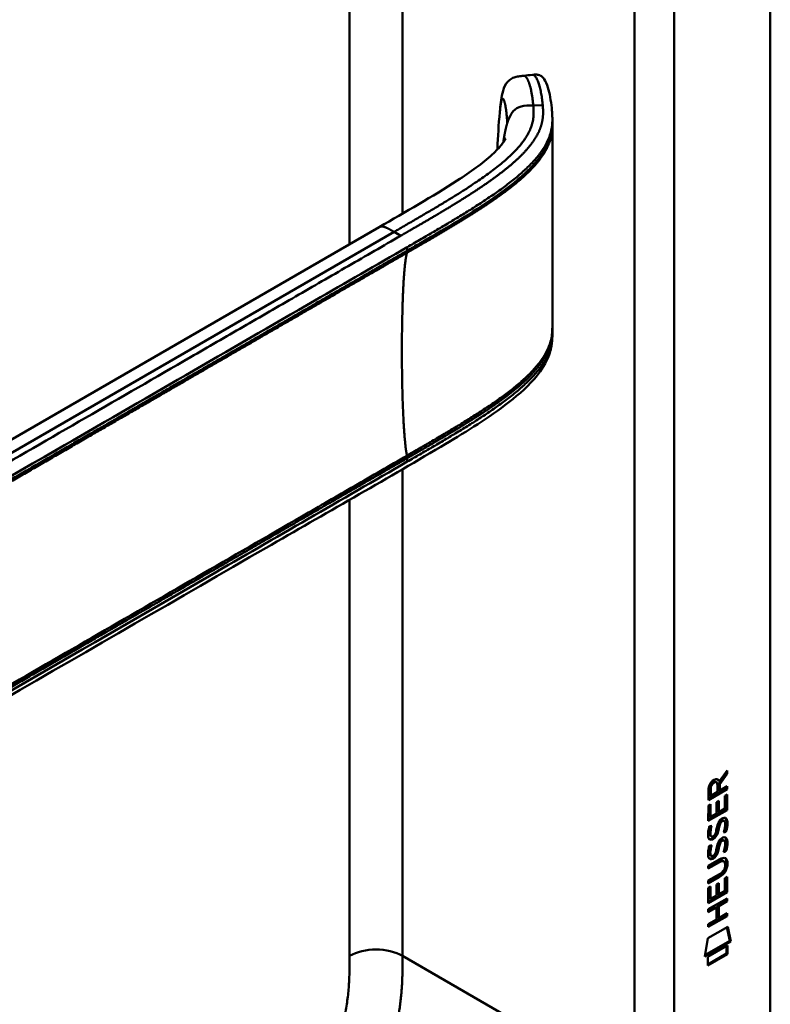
# Model space of a CAD drawing. Header units: millimetres. Extents: x 20 to 833, y 20 to 574.
# Tile 5 of 13: x 395 to 427, y 124 to 166. Entities that reach past the tile are written whole.
import ezdxf

# ---------------------------------------------------------------- set-up
doc = ezdxf.new("R2010")
doc.units = ezdxf.units.MM
doc.header["$LTSCALE"] = 2
doc.layers.add('Sichtbare Kanten(DIN)', color=7, linetype='Continuous', lineweight=50)
doc.layers.add('Sichtbare tangentiale Kanten(DIN)', color=7, linetype='Continuous', lineweight=50)

msp = doc.modelspace()

# ---------------------------------------------------------------- linework, layer by layer
at = {"layer": 'Sichtbare Kanten(DIN)'}
for p, q in [((426.549, 185.024), (426.549, 122.503)), ((417.245, 161.842), (417.245, 161.698)), ((414.868, 158.752), (414.868, 158.752)), ((414.869, 158.519), (414.869, 158.519)), ((378.082, 138.925), (409.846, 157.264)), ((417.245, 152.847), (417.245, 152.847)), ((417.245, 152.842), (417.245, 152.697)), ((424.375, 133.629), (424.713, 134.082)), ((424.67, 134.025), (424.67, 133.965)), ((424.713, 134.082), (424.713, 133.94)), ((424.205, 133.617), (424.248, 133.592)), ((424.332, 133.653), (424.375, 133.629)), ((424.67, 133.965), (424.347, 133.532)), ((424.713, 133.94), (424.39, 133.507)), ((424.67, 133.965), (424.713, 133.94)), ((424.67, 133.315), (423.904, 132.874)), ((424.712, 133.291), (423.904, 132.825)), ((423.904, 132.825), (423.904, 133.254)), ((423.961, 133.321), (423.96, 133.031)), ((424.003, 133.296), (424.003, 133.006)), ((424.003, 133.006), (424.291, 133.172)), ((424.291, 133.172), (424.291, 133.462)), ((424.347, 133.532), (424.347, 133.254)), ((424.347, 133.532), (424.39, 133.507)), ((424.347, 133.254), (424.39, 133.229)), ((424.39, 133.507), (424.39, 133.229)), ((424.39, 133.229), (424.712, 133.415)), ((424.67, 133.391), (424.67, 133.315)), ((424.67, 133.315), (424.712, 133.291)), ((424.712, 133.415), (424.712, 133.291)), ((423.96, 133.031), (424.003, 133.006)), ((424.255, 132.731), (424.354, 132.788)), ((424.311, 132.763), (424.311, 132.34)), ((424.354, 132.788), (424.353, 132.315)), ((424.613, 132.465), (424.614, 133.003)), ((424.614, 133.003), (424.712, 133.06)), ((424.67, 133.035), (424.669, 132.423)), ((424.712, 133.06), (424.712, 132.399)), ((423.903, 131.933), (423.904, 132.587)), ((424.669, 132.423), (423.903, 131.982)), ((424.712, 132.399), (423.903, 131.933)), ((423.904, 132.587), (424.002, 132.644)), ((423.96, 132.62), (423.959, 132.137)), ((424.002, 132.644), (424.002, 132.113)), ((424.255, 132.258), (424.255, 132.731)), ((424.311, 132.34), (424.353, 132.315)), ((424.353, 132.315), (424.613, 132.465)), ((424.669, 132.423), (424.712, 132.399)), ((423.959, 132.137), (424.002, 132.113)), ((424.002, 132.113), (424.255, 132.258)), ((424.455, 131.948), (424.452, 131.946)), ((424.455, 131.948), (424.497, 131.924)), ((424.497, 131.924), (424.494, 131.922)), ((424.534, 131.955), (424.577, 131.931)), ((423.952, 131.708), (424.048, 131.73)), ((424.308, 131.622), (424.351, 131.597)), ((424.322, 131.694), (424.365, 131.67)), ((424.375, 131.864), (424.417, 131.839)), ((424.613, 131.495), (424.656, 131.47)), ((423.965, 131.33), (423.967, 131.325)), ((423.992, 131.295), (424.035, 131.271)), ((424.007, 131.305), (424.009, 131.301)), ((424.201, 131.385), (424.204, 131.392)), ((424.454, 131.116), (424.451, 131.114)), ((424.454, 131.116), (424.497, 131.092)), ((424.497, 131.092), (424.493, 131.09)), ((424.534, 131.123), (424.576, 131.099)), ((423.951, 130.876), (424.047, 130.898)), ((424.308, 130.79), (424.35, 130.765)), ((424.322, 130.862), (424.364, 130.838)), ((424.374, 131.032), (424.417, 131.007)), ((424.613, 130.663), (424.655, 130.638)), ((423.902, 130.021), (424.367, 130.289)), ((423.964, 130.498), (423.966, 130.493)), ((423.992, 130.463), (424.034, 130.439)), ((424.007, 130.473), (424.009, 130.469)), ((424.2, 130.553), (424.203, 130.56)), ((424.526, 130.235), (424.568, 130.21)), ((424.332, 130.195), (423.902, 129.947)), ((424.374, 130.17), (423.902, 129.898)), ((423.902, 129.898), (423.902, 130.021)), ((424.623, 130.057), (424.623, 130.061)), ((423.901, 129.389), (424.374, 129.661)), ((424.324, 129.558), (423.901, 129.315)), ((424.367, 129.534), (423.901, 129.266)), ((423.901, 129.266), (423.901, 129.389)), ((424.611, 129.495), (424.71, 129.552)), ((424.611, 128.957), (424.611, 129.495)), ((424.667, 129.527), (424.667, 128.915)), ((424.71, 129.552), (424.709, 128.89)), ((423.901, 129.079), (424, 129.136)), ((423.901, 128.424), (423.901, 129.079)), ((423.957, 129.111), (423.957, 128.629)), ((424, 129.136), (423.999, 128.604)), ((424.252, 128.75), (424.253, 129.223)), ((424.253, 129.223), (424.351, 129.28)), ((424.309, 129.255), (424.309, 128.831)), ((424.351, 129.28), (424.351, 128.807)), ((424.351, 128.807), (424.611, 128.957)), ((423.9, 128.165), (424.709, 128.631)), ((424.667, 128.915), (423.901, 128.473)), ((424.709, 128.89), (423.901, 128.424)), ((423.957, 128.629), (423.999, 128.604)), ((423.999, 128.604), (424.252, 128.75)), ((424.309, 128.831), (424.351, 128.807)), ((424.666, 128.606), (424.666, 128.532)), ((424.667, 128.915), (424.709, 128.89)), ((424.709, 128.631), (424.709, 128.508)), ((424.209, 128.269), (423.9, 128.091)), ((424.252, 128.244), (423.9, 128.042)), ((423.9, 128.042), (423.9, 128.165)), ((424.209, 128.269), (424.252, 128.244)), ((424.251, 127.735), (424.252, 128.244)), ((424.666, 128.532), (424.31, 128.327)), ((424.31, 128.327), (424.31, 127.818)), ((424.31, 128.327), (424.353, 128.302)), ((424.353, 128.302), (424.352, 127.793)), ((424.709, 128.508), (424.353, 128.302)), ((424.666, 128.532), (424.709, 128.508)), ((424.666, 127.9), (423.9, 127.458)), ((424.708, 127.876), (423.9, 127.41)), ((423.9, 127.533), (424.251, 127.735)), ((424.31, 127.818), (424.352, 127.793)), ((424.352, 127.793), (424.708, 127.999)), ((424.666, 127.974), (424.666, 127.9)), ((424.666, 127.9), (424.708, 127.876)), ((424.708, 127.999), (424.708, 127.876)), ((423.879, 126.926), (424.73, 127.416)), ((423.9, 127.41), (423.9, 127.533)), ((424.696, 127.397), (424.814, 126.817)), ((424.73, 127.416), (424.857, 126.793)), ((423.75, 126.154), (423.879, 126.926)), ((424.857, 126.793), (423.75, 126.154)), ((424.814, 126.817), (423.759, 126.209)), ((423.879, 126.136), (424.727, 126.625)), ((424.685, 126.6), (424.684, 126.276)), ((424.727, 126.625), (424.727, 126.252)), ((424.814, 126.817), (424.857, 126.793)), ((424.684, 126.276), (423.879, 125.812)), ((424.727, 126.252), (423.879, 125.763)), ((423.879, 125.763), (423.879, 126.136)), ((424.684, 126.276), (424.727, 126.252))]:
    msp.add_line(p, q, dxfattribs=at)
for centre, major_axis, ratio, start_param, end_param in [((424.294, 133.261), (-0.175, 0.346), 0.819444, 0.044165, 1.01691), ((424.336, 133.237), (-0.175, 0.346), 0.819444, 0.044165, 1.01691), ((423.942, 132.983), (-0.368, -0.732), 0.34929, 2.798951, 3.629759), ((423.9, 133.007), (-0.368, -0.732), 0.34929, 2.798951, 3.03581), ((424.268, 131.29), (0.258, 0.67), 0.280159, 6.239264, 6.601156), ((424.311, 131.265), (0.258, 0.67), 0.280159, 6.079768, 6.601156), ((424.323, 132.552), (0.327, 1.256), 0.153171, 2.885023, 2.945982), ((424.176, 131.711), (0.178, 0.418), 0.325758, 2.860979, 3.102051), ((424.365, 132.528), (0.327, 1.256), 0.153171, 2.885023, 2.945982), ((424.218, 131.686), (0.178, 0.418), 0.325758, 2.860979, 3.321272), ((424.184, 131.383), (0.0284, 0.0613), 0.214041, 4.52817, 4.836248), ((424.268, 130.459), (0.258, 0.669), 0.280374, 6.239236, 6.601395), ((424.31, 130.434), (0.258, 0.669), 0.280374, 6.079702, 6.601395), ((424.347, 131.815), (0.352, 1.35), 0.146604, 2.895407, 2.954548), ((424.177, 130.883), (0.18, 0.422), 0.324198, 2.862775, 3.102561), ((424.389, 131.79), (0.352, 1.35), 0.146604, 2.895407, 2.954548), ((424.22, 130.858), (0.18, 0.422), 0.324198, 2.862775, 3.320606), ((424.184, 130.551), (0.0284, 0.0613), 0.214041, 4.52817, 4.836248), ((423.287, 128.139), (1.355, 2.199), 0.216474, 5.945573, 6.664037), ((423.244, 128.163), (1.355, 2.199), 0.216474, 5.945573, 6.245566), ((423.245, 130.465), (1.388, -0.568), 0.642788, 5.820817, 6.539156), ((423.288, 130.44), (1.388, -0.568), 0.642788, 5.820817, 6.539156), ((417.995, 132.709), (6.595, -2.821), 0.235363, 6.108423, 6.383356)]:
    msp.add_ellipse(centre, major_axis=major_axis, ratio=ratio, start_param=start_param, end_param=end_param, dxfattribs=at)
for points, knots in [([(415.001, 162.168), (415.028, 162.453), (415.055, 162.726), (415.146, 163.119), (415.191, 163.261), (415.317, 163.448), (415.368, 163.504), (415.483, 163.591), (415.546, 163.624), (415.674, 163.671), (415.738, 163.686), (415.872, 163.708), (415.943, 163.715), (416.011, 163.722)], [0.0001393, 0.0001393, 0.0001393, 0.0001393, 0.2257267, 0.2257267, 0.3531087, 0.3531087, 0.4119079, 0.4119079, 0.4646614, 0.4646614, 0.5139413, 0.5139413, 0.5666249, 0.5666249, 0.5666249, 0.5666249]), ([(416.393, 163.763), (416.414, 163.765), (416.436, 163.767), (416.478, 163.771), (416.499, 163.772), (416.54, 163.774), (416.561, 163.773), (416.602, 163.771), (416.622, 163.768), (416.666, 163.759), (416.687, 163.752), (416.738, 163.731), (416.763, 163.716), (416.829, 163.666), (416.862, 163.626), (416.959, 163.484), (417.01, 163.361), (417.131, 162.97), (417.184, 162.664), (417.225, 162.281), (417.231, 162.208), (417.239, 162.092), (417.241, 162.051), (417.244, 161.986), (417.244, 161.964), (417.245, 161.927), (417.245, 161.914), (417.245, 161.893), (417.245, 161.885), (417.245, 161.873), (417.245, 161.868), (417.245, 161.861), (417.245, 161.858), (417.245, 161.854), (417.245, 161.853), (417.245, 161.85), (417.245, 161.849), (417.245, 161.848)], [0, 0, 0, 0, 0.016078, 0.016078, 0.032034, 0.032034, 0.049551, 0.049551, 0.070842, 0.070842, 0.100384, 0.100384, 0.148464, 0.148464, 0.243263, 0.243263, 0.456905, 0.456905, 0.836718, 0.836718, 0.924176, 0.924176, 0.96851, 0.96851, 0.991251, 0.991251, 1.003077, 1.003077, 1.009377, 1.009377, 1.012843, 1.012843, 1.014782, 1.014782, 1.015836, 1.015836, 1.016936, 1.016936, 1.016936, 1.016936]), ([(417.245, 161.599), (417.245, 161.12), (417.245, 160.621), (417.244, 158.646), (417.244, 157.157), (417.245, 154.764), (417.244, 153.865), (417.245, 152.949)], [0, 0, 0, 0, 0.455989, 0.455989, 1.823207, 1.823207, 2.650118, 2.650118, 2.650118, 2.650118]), ([(417.245, 161.698), (417.245, 161.679), (417.245, 161.659), (417.245, 161.626), (417.245, 161.613), (417.245, 161.6)], [0, 0, 0, 0, 0.01706837, 0.01706837, 0.03005618, 0.03005618, 0.03005618, 0.03005618]), ([(409.846, 157.264), (410.981, 157.919), (412.13, 158.569), (413.737, 159.613), (414.27, 159.989), (414.841, 160.514), (414.982, 160.662), (415.138, 160.86), (415.181, 160.924), (415.238, 161.02), (415.252, 161.052), (415.253, 161.052), (415.253, 161.052), (415.253, 161.052)], [0, 0, 0, 0, 1.20408, 1.20408, 1.833224, 1.833224, 2.074453, 2.074453, 2.200022, 2.200022, 2.326614, 2.326614, 2.32698, 2.32698, 2.32698, 2.32698]), ([(417.245, 152.696), (417.245, 152.695), (417.245, 152.693), (417.245, 152.689), (417.245, 152.687), (417.245, 152.682), (417.245, 152.679), (417.245, 152.672), (417.245, 152.668), (417.245, 152.657), (417.245, 152.65), (417.245, 152.629), (417.245, 152.616), (417.244, 152.572), (417.243, 152.543), (417.238, 152.433), (417.231, 152.356), (417.191, 152.068), (417.135, 151.87), (416.916, 151.359), (416.709, 151.06), (416.111, 150.381), (415.679, 150.013), (414.381, 149.035), (413.438, 148.46), (410.022, 146.443), (407.512, 145.02), (397.56, 139.274), (390.095, 134.964), (380.753, 129.57), (378.875, 128.486), (376.058, 126.86), (375.125, 126.301), (373.701, 125.526), (373.22, 125.27), (372.421, 124.96), (372.13, 124.875), (371.672, 124.841), (371.506, 124.848), (371.255, 124.898), (371.167, 124.922), (371.034, 124.973), (370.988, 124.993), (370.917, 125.027), (370.892, 125.04), (370.853, 125.061), (370.839, 125.069), (370.818, 125.08), (370.811, 125.085), (370.797, 125.093), (370.789, 125.097), (370.783, 125.101)], [0, 0, 0, 0, 0.001569, 0.001569, 0.003149, 0.003149, 0.00522, 0.00522, 0.008412, 0.008412, 0.014094, 0.014094, 0.025824, 0.025824, 0.054374, 0.054374, 0.136744, 0.136744, 0.370735, 0.370735, 0.770715, 0.770715, 1.338552, 1.338552, 2.361631, 2.361631, 5.000823, 5.000823, 12.918013, 12.918013, 14.909711, 14.909711, 15.905563, 15.905563, 16.406589, 16.406589, 16.669703, 16.669703, 16.816064, 16.816064, 16.894648, 16.894648, 16.935882, 16.935882, 16.957647, 16.957647, 16.969322, 16.969322, 16.975615, 16.975615, 16.982343, 16.982343, 16.982343, 16.982343]), ([(424.526, 130.235), (424.523, 130.236), (424.521, 130.237), (424.501, 130.246), (424.481, 130.248), (424.419, 130.24), (424.374, 130.219), (424.332, 130.195)], [0.06065051, 0.06065051, 0.06065051, 0.06065051, 0.06439039, 0.06439039, 0.08887549, 0.08887549, 0.13413559, 0.13413559, 0.13413559, 0.13413559]), ([(424.623, 130.061), (424.623, 130.076), (424.622, 130.091), (424.618, 130.132), (424.611, 130.157), (424.59, 130.194), (424.577, 130.207), (424.543, 130.222), (424.523, 130.223), (424.462, 130.215), (424.417, 130.195), (424.374, 130.17)], [0, 0, 0, 0, 0.0140042, 0.0140042, 0.0408947, 0.0408947, 0.0643904, 0.0643904, 0.0888755, 0.0888755, 0.1341356, 0.1341356, 0.1341356, 0.1341356])]:
    msp.add_open_spline(points, degree=3, knots=knots, dxfattribs=at)
for points, degree in [([(416.015, 163.722), (416.141, 163.736), (416.267, 163.749), (416.393, 163.763)], 3), ([(414.902, 160.628), (414.922, 161.126), (414.95, 161.639), (415.001, 162.168)], 3), ([(417.244, 161.698), (417.244, 161.698), (417.244, 161.698), (417.244, 161.698)], 3), ([(417.245, 161.599), (417.245, 161.599), (417.245, 161.599), (417.245, 161.6), (417.245, 161.6), (417.245, 161.6)], 5), ([(414.9, 160.581), (414.901, 160.597), (414.901, 160.612), (414.902, 160.628)], 3), ([(417.245, 152.951), (417.245, 152.916), (417.245, 152.88), (417.245, 152.847)], 3), ([(417.245, 152.697), (417.245, 152.697), (417.245, 152.697), (417.245, 152.696)], 3), ([(423.904, 133.254), (423.908, 133.4), (423.974, 133.589), (424.147, 133.689)], 3), ([(424.205, 133.617), (424.184, 133.629), (424.152, 133.627), (424.106, 133.6)], 3), ([(424.291, 133.462), (424.291, 133.552), (424.266, 133.644), (424.149, 133.576)], 3), ([(424.348, 131.888), (424.374, 131.939), (424.411, 131.984), (424.461, 132.021)], 3), ([(424.452, 131.946), (424.417, 131.927), (424.396, 131.904), (424.375, 131.864)], 3), ([(424.494, 131.922), (424.46, 131.902), (424.438, 131.879), (424.417, 131.839)], 3), ([(424.461, 132.021), (424.543, 132.081), (424.623, 132.094), (424.677, 132.023)], 3), ([(424.612, 131.649), (424.632, 131.769), (424.631, 131.859), (424.601, 131.906)], 3), ([(424.617, 132.067), (424.623, 132.061), (424.629, 132.055), (424.635, 132.047)], 3), ([(424.635, 132.047), (424.666, 132.006), (424.681, 131.943), (424.681, 131.855)], 3), ([(424.677, 132.023), (424.709, 131.982), (424.724, 131.919), (424.724, 131.831)], 3), ([(423.895, 131.454), (423.9, 131.503), (423.912, 131.577), (423.932, 131.645)], 3), ([(423.932, 131.645), (423.937, 131.664), (423.952, 131.708), (423.952, 131.708)], 3), ([(423.961, 131.578), (423.943, 131.485), (423.941, 131.411), (423.958, 131.35)], 3), ([(423.995, 131.718), (423.985, 131.677), (423.968, 131.611), (423.961, 131.578)], 3), ([(424.004, 131.553), (423.986, 131.46), (423.984, 131.386), (424, 131.325)], 3), ([(424.048, 131.73), (424.048, 131.73), (424.014, 131.604), (424.004, 131.553)], 3), ([(424.204, 131.392), (424.223, 131.439), (424.239, 131.502), (424.255, 131.591)], 3), ([(424.308, 131.622), (424.293, 131.534), (424.275, 131.47), (424.254, 131.413)], 3), ([(424.255, 131.591), (424.279, 131.725), (424.308, 131.81), (424.348, 131.888)], 3), ([(424.351, 131.597), (424.335, 131.51), (424.318, 131.446), (424.296, 131.388)], 3), ([(424.322, 131.694), (424.32, 131.683), (424.309, 131.623), (424.308, 131.622)], 3), ([(424.375, 131.864), (424.355, 131.823), (424.338, 131.768), (424.322, 131.694)], 3), ([(424.365, 131.67), (424.362, 131.659), (424.351, 131.598), (424.351, 131.597)], 3), ([(424.417, 131.839), (424.397, 131.799), (424.38, 131.744), (424.365, 131.67)], 3), ([(424.552, 131.438), (424.552, 131.438), (424.595, 131.547), (424.612, 131.649)], 3), ([(424.613, 131.495), (424.611, 131.494), (424.59, 131.487), (424.567, 131.481)], 3), ([(424.677, 131.766), (424.669, 131.653), (424.624, 131.519), (424.613, 131.495)], 3), ([(424.719, 131.741), (424.711, 131.628), (424.666, 131.495), (424.656, 131.47)], 3), ([(424.681, 131.855), (424.681, 131.827), (424.679, 131.798), (424.677, 131.766)], 3), ([(424.724, 131.831), (424.724, 131.803), (424.722, 131.774), (424.719, 131.741)], 3), ([(423.917, 131.205), (423.891, 131.269), (423.883, 131.34), (423.895, 131.454)], 3), ([(424.075, 131.146), (424.012, 131.12), (423.947, 131.13), (423.917, 131.205)], 3), ([(424.033, 131.17), (424.002, 131.158), (423.972, 131.154), (423.945, 131.161)], 3), ([(424.076, 131.191), (424.048, 131.175), (424.042, 131.174), (424.033, 131.17)], 3), ([(424.067, 131.265), (424.109, 131.269), (424.162, 131.311), (424.192, 131.366)], 3), ([(424.119, 131.167), (424.09, 131.151), (424.084, 131.15), (424.075, 131.146)], 3), ([(424.254, 131.413), (424.221, 131.326), (424.166, 131.242), (424.076, 131.191)], 3), ([(424.296, 131.388), (424.264, 131.301), (424.209, 131.217), (424.119, 131.167)], 3), ([(424.254, 130.759), (424.278, 130.893), (424.307, 130.978), (424.347, 131.056)], 3), ([(424.347, 131.056), (424.373, 131.107), (424.41, 131.152), (424.461, 131.189)], 3), ([(424.451, 131.114), (424.417, 131.095), (424.395, 131.072), (424.374, 131.032)], 3), ([(424.493, 131.09), (424.459, 131.07), (424.438, 131.047), (424.417, 131.007)], 3), ([(424.461, 131.189), (424.542, 131.249), (424.622, 131.262), (424.677, 131.191)], 3), ([(424.656, 131.47), (424.65, 131.468), (424.552, 131.438), (424.552, 131.438)], 3), ([(424.611, 130.817), (424.631, 130.937), (424.631, 131.027), (424.601, 131.074)], 3), ([(424.617, 131.235), (424.623, 131.229), (424.629, 131.223), (424.634, 131.215)], 3), ([(424.634, 131.215), (424.666, 131.174), (424.681, 131.111), (424.681, 131.023)], 3), ([(424.677, 131.191), (424.708, 131.15), (424.723, 131.087), (424.723, 130.999)], 3), ([(423.894, 130.622), (423.899, 130.671), (423.911, 130.745), (423.931, 130.813)], 3), ([(423.931, 130.813), (423.937, 130.832), (423.951, 130.876), (423.951, 130.876)], 3), ([(423.961, 130.746), (423.943, 130.653), (423.941, 130.579), (423.957, 130.518)], 3), ([(423.995, 130.886), (423.984, 130.845), (423.967, 130.779), (423.961, 130.746)], 3), ([(424.003, 130.721), (423.985, 130.628), (423.983, 130.554), (424, 130.493)], 3), ([(424.047, 130.898), (424.047, 130.898), (424.013, 130.772), (424.003, 130.721)], 3), ([(424.203, 130.56), (424.223, 130.607), (424.239, 130.67), (424.254, 130.759)], 3), ([(424.308, 130.79), (424.292, 130.702), (424.275, 130.638), (424.253, 130.581)], 3), ([(424.35, 130.765), (424.335, 130.678), (424.317, 130.614), (424.296, 130.556)], 3), ([(424.322, 130.862), (424.319, 130.851), (424.308, 130.79), (424.308, 130.79)], 3), ([(424.374, 131.032), (424.354, 130.991), (424.337, 130.936), (424.322, 130.862)], 3), ([(424.364, 130.838), (424.362, 130.827), (424.351, 130.766), (424.35, 130.765)], 3), ([(424.417, 131.007), (424.397, 130.967), (424.38, 130.912), (424.364, 130.838)], 3), ([(424.551, 130.606), (424.551, 130.606), (424.595, 130.714), (424.611, 130.817)], 3), ([(424.655, 130.638), (424.65, 130.636), (424.551, 130.606), (424.551, 130.606)], 3), ([(424.613, 130.663), (424.61, 130.662), (424.589, 130.655), (424.567, 130.648)], 3), ([(424.676, 130.934), (424.668, 130.821), (424.623, 130.687), (424.613, 130.663)], 3), ([(424.719, 130.909), (424.71, 130.796), (424.666, 130.663), (424.655, 130.638)], 3), ([(424.681, 131.023), (424.681, 130.995), (424.679, 130.966), (424.676, 130.934)], 3), ([(424.723, 130.999), (424.723, 130.971), (424.721, 130.942), (424.719, 130.909)], 3), ([(423.916, 130.373), (423.891, 130.437), (423.882, 130.508), (423.894, 130.622)], 3), ([(424.074, 130.314), (424.011, 130.288), (423.946, 130.298), (423.916, 130.373)], 3), ([(424.032, 130.338), (424.002, 130.326), (423.971, 130.322), (423.944, 130.329)], 3), ([(424.076, 130.359), (424.047, 130.343), (424.041, 130.342), (424.032, 130.338)], 3), ([(424.067, 130.433), (424.108, 130.437), (424.162, 130.479), (424.191, 130.534)], 3), ([(424.118, 130.335), (424.09, 130.319), (424.084, 130.317), (424.074, 130.314)], 3), ([(424.253, 130.581), (424.221, 130.494), (424.166, 130.41), (424.076, 130.359)], 3), ([(424.296, 130.556), (424.263, 130.469), (424.208, 130.385), (424.118, 130.335)], 3)]:
    msp.add_open_spline(points, degree=degree, dxfattribs=at)
at = {"layer": 'Sichtbare tangentiale Kanten(DIN)'}
for p, q in [((410.851, 157.843), (410.851, 183.16)), ((420.751, 182.33), (420.751, 120.462)), ((408.588, 156.538), (408.588, 181.853)), ((416.43, 162.458), (416.834, 162.471)), ((414.87, 158.753), (414.87, 158.753)), ((414.883, 158.529), (414.883, 158.529)), ((410.487, 157.064), (376.305, 137.328)), ((410.487, 157.064), (410.773, 156.899)), ((411.053, 156.264), (411.053, 156.414)), ((410.851, 156.148), (410.851, 156.148)), ((408.588, 154.759), (408.588, 154.759)), ((410.851, 147.407), (410.851, 147.407)), ((410.851, 147.146), (410.851, 147.146)), ((411.053, 147.262), (411.053, 147.412)), ((410.851, 126.177), (410.851, 146.94)), ((408.588, 145.989), (408.588, 145.989)), ((408.588, 126.177), (408.588, 145.633)), ((424.106, 133.6), (424.149, 133.576)), ((423.961, 133.321), (424.003, 133.296)), ((424.452, 131.946), (424.494, 131.922)), ((424.635, 132.047), (424.677, 132.023)), ((423.961, 131.578), (424.004, 131.553)), ((424.677, 131.766), (424.719, 131.741)), ((424.681, 131.855), (424.724, 131.831)), ((423.958, 131.35), (424, 131.325)), ((423.965, 131.33), (424.007, 131.305)), ((423.967, 131.325), (424.009, 131.301)), ((424.033, 131.17), (424.075, 131.146)), ((424.076, 131.191), (424.119, 131.167)), ((424.254, 131.413), (424.296, 131.388)), ((424.451, 131.114), (424.493, 131.09)), ((424.634, 131.215), (424.677, 131.191)), ((423.961, 130.746), (424.003, 130.721)), ((424.676, 130.934), (424.719, 130.909)), ((424.681, 131.023), (424.723, 130.999)), ((423.957, 130.518), (424, 130.493)), ((423.964, 130.498), (424.007, 130.473)), ((423.966, 130.493), (424.009, 130.469)), ((424.032, 130.338), (424.074, 130.314)), ((424.076, 130.359), (424.118, 130.335)), ((424.253, 130.581), (424.296, 130.556)), ((424.332, 130.195), (424.374, 130.17)), ((424.68, 130.141), (424.723, 130.117)), ((424.324, 129.558), (424.367, 129.534)), ((410.851, 126.177), (420.751, 120.462))]:
    msp.add_line(p, q, dxfattribs=at)
msp.add_ellipse((415.329, 157.455), major_axis=(-0.005, 3.882), ratio=0.090809, start_param=1.269659, end_param=1.269663, dxfattribs=at)
for points, degree in [([(415.224, 186.091), (401.561, 178.202), (387.897, 170.313), (374.234, 162.425)], 3), ([(422.448, 120.462), (422.448, 141.084), (422.448, 161.707), (422.448, 182.33)], 3), ([(416.011, 163.722), (416.113, 163.732), (416.222, 163.594), (416.321, 163.308), (416.389, 162.903), (416.43, 162.458)], 5), ([(416.43, 162.458), (416.5, 161.714), (416.502, 160.805), (414.978, 159.656), (412.934, 158.476), (410.487, 157.064)], 5), ([(415.151, 160.882), (415.171, 161.024), (415.192, 161.158), (415.215, 161.283), (415.239, 161.401), (415.264, 161.51), (415.291, 161.611), (415.32, 161.703)], 7), ([(414.903, 160.628), (414.903, 160.613), (414.903, 160.598), (414.902, 160.582)], 3), ([(410.487, 157.064), (410.371, 157.131), (410.264, 157.193), (410.165, 157.248), (410.074, 157.289), (409.991, 157.31), (409.915, 157.304), (409.846, 157.264)], 7), ([(411.04, 156.175), (410.866, 155.574), (410.779, 153.377), (410.779, 150.615), (410.866, 148.318), (411.04, 147.516)], 5), ([(408.588, 126.177), (409.213, 126.538), (410.226, 126.538), (410.851, 126.177)], 3), ([(404.482, 115.549), (406.586, 116.763), (408.613, 117.938), (410.851, 121.673), (410.851, 123.883), (410.851, 126.177)], 5)]:
    msp.add_open_spline(points, degree=degree, dxfattribs=at)
for points, degree, knots in [([(416.393, 163.763), (416.413, 163.765), (416.432, 163.76), (416.452, 163.75), (416.478, 163.736), (416.504, 163.711), (416.529, 163.678), (416.554, 163.644), (416.579, 163.601), (416.602, 163.551), (416.625, 163.501), (416.647, 163.443), (416.667, 163.38), (416.688, 163.317), (416.706, 163.249), (416.723, 163.177), (416.741, 163.105), (416.756, 163.029), (416.77, 162.952), (416.784, 162.874), (416.796, 162.794), (416.807, 162.714), (416.812, 162.673), (416.817, 162.633), (416.822, 162.592), (416.826, 162.552), (416.83, 162.511), (416.834, 162.471)], 3, [24.7913792, 24.7913792, 24.7913792, 24.7913792, 24.8722403, 24.8722403, 24.8722403, 24.9820632, 24.9820632, 24.9820632, 25.0918861, 25.0918861, 25.0918861, 25.201709, 25.201709, 25.201709, 25.3115319, 25.3115319, 25.3115319, 25.4213548, 25.4213548, 25.4213548, 25.5311777, 25.5311777, 25.5311777, 25.5860891, 25.5860891, 25.5860891, 25.6407645, 25.6407645, 25.6407645, 25.6407645]), ([(415.319, 161.704), (415.312, 161.86), (415.288, 162.162), (415.236, 162.531), (415.162, 162.806), (415.091, 162.775), (415.047, 162.572), (415.02, 162.356), (415.005, 162.208), (415.001, 162.168)], 5, [0, 0, 0, 0, 0, 0, 0.1666667, 0.3333333, 0.5, 0.6666667, 0.7253325, 0.7253325, 0.7253325, 0.7253325, 0.7253325, 0.7253325]), ([(416.834, 162.471), (416.834, 162.471), (416.838, 162.429), (416.845, 162.346), (416.854, 162.18), (416.849, 161.936), (416.791, 161.613), (416.649, 161.255), (416.404, 160.865), (416.088, 160.488), (415.716, 160.122), (415.301, 159.768), (414.852, 159.423), (414.381, 159.09), (413.894, 158.765), (413.394, 158.447), (412.883, 158.134), (412.364, 157.824), (411.839, 157.515), (411.415, 157.269), (411.095, 157.085), (410.881, 156.961), (410.774, 156.899)], 5, [25.640765, 25.640765, 25.640765, 25.640765, 25.640765, 25.640765, 25.641001, 25.735204, 25.829408, 26.017816, 26.206224, 26.394631, 26.583039, 26.771447, 26.959854, 27.148262, 27.336669, 27.525077, 27.713485, 27.901892, 28.0903, 28.278708, 28.467115, 28.65661, 28.65661, 28.65661, 28.65661, 28.65661, 28.65661]), ([(415.32, 161.705), (415.465, 162.174), (415.66, 162.354), (415.915, 162.415), (416.066, 162.451), (416.237, 162.453), (416.43, 162.458)], 3, [0, 0, 0, 0, 0.1544756, 0.1544756, 0.1544756, 0.2456965, 0.2456965, 0.2456965, 0.2456965]), ([(411.053, 156.414), (411.054, 156.415), (411.056, 156.415), (411.057, 156.416), (411.235, 156.519), (411.413, 156.621), (411.59, 156.724), (411.767, 156.826), (411.944, 156.929), (412.12, 157.032), (412.296, 157.135), (412.472, 157.238), (412.647, 157.341), (412.821, 157.445), (412.995, 157.549), (413.168, 157.653), (413.34, 157.758), (413.512, 157.863), (413.682, 157.97), (413.852, 158.076), (414.021, 158.183), (414.187, 158.292), (414.354, 158.4), (414.518, 158.51), (414.681, 158.622), (414.843, 158.733), (415.002, 158.846), (415.159, 158.962), (415.315, 159.077), (415.467, 159.195), (415.615, 159.314), (415.763, 159.434), (415.905, 159.556), (416.04, 159.68), (416.176, 159.804), (416.304, 159.931), (416.423, 160.06), (416.543, 160.189), (416.653, 160.321), (416.751, 160.456), (416.85, 160.591), (416.936, 160.729), (417.007, 160.87), (417.079, 161.01), (417.135, 161.152), (417.174, 161.296), (417.213, 161.439), (417.235, 161.584), (417.242, 161.728), (417.244, 161.768), (417.245, 161.808), (417.245, 161.848)], 3, [0, 0, 0, 0, 0.001502, 0.001502, 0.001502, 0.189909, 0.189909, 0.189909, 0.378317, 0.378317, 0.378317, 0.566725, 0.566725, 0.566725, 0.755132, 0.755132, 0.755132, 0.94354, 0.94354, 0.94354, 1.131948, 1.131948, 1.131948, 1.320355, 1.320355, 1.320355, 1.508763, 1.508763, 1.508763, 1.697171, 1.697171, 1.697171, 1.885578, 1.885578, 1.885578, 2.073986, 2.073986, 2.073986, 2.262394, 2.262394, 2.262394, 2.450801, 2.450801, 2.450801, 2.639209, 2.639209, 2.639209, 2.827616, 2.827616, 2.827616, 2.879592, 2.879592, 2.879592, 2.879592]), ([(411.04, 156.175), (411.145, 156.236), (411.356, 156.357), (411.671, 156.539), (412.091, 156.782), (412.612, 157.088), (413.13, 157.397), (413.641, 157.709), (414.142, 158.026), (414.631, 158.349), (415.102, 158.68), (415.553, 159.02), (415.975, 159.372), (416.439, 159.811), (416.863, 160.316), (417.118, 160.769), (417.225, 161.16), (417.245, 161.466), (417.245, 161.599)], 5, [33.332646, 33.332646, 33.332646, 33.332646, 33.332646, 33.332646, 33.518349, 33.704249, 33.89015, 34.07605, 34.26195, 34.447851, 34.633751, 34.819651, 35.005551, 35.191452, 35.377352, 35.563252, 35.935053, 36.220761, 36.220761, 36.220761, 36.220761, 36.220761, 36.220761]), ([(417.244, 161.698), (417.241, 161.413), (417.189, 161.125), (417.069, 160.849), (416.974, 160.633), (416.844, 160.424), (416.687, 160.221), (416.587, 160.091), (416.475, 159.963), (416.356, 159.838), (416.236, 159.713), (416.108, 159.59), (415.974, 159.47), (415.84, 159.35), (415.7, 159.232), (415.555, 159.116), (415.41, 159.001), (415.261, 158.887), (415.108, 158.775), (414.035, 157.989), (412.804, 157.277), (411.578, 156.568), (411.403, 156.467), (411.228, 156.365), (411.053, 156.264)], 3, [0.135409, 0.135409, 0.135409, 0.135409, 0.50459, 0.50459, 0.50459, 0.793433, 0.793433, 0.793433, 0.979333, 0.979333, 0.979333, 1.165233, 1.165233, 1.165233, 1.351134, 1.351134, 1.351134, 1.537034, 1.537034, 1.537034, 2.838336, 2.838336, 2.838336, 3.024121, 3.024121, 3.024121, 3.024121]), ([(410.773, 156.899), (410.028, 156.468), (409.279, 156.036), (407.782, 155.172), (407.034, 154.74), (405.538, 153.876), (404.791, 153.445), (403.297, 152.582), (402.55, 152.151), (400.31, 150.858), (398.815, 149.995), (395.824, 148.268), (394.328, 147.404), (391.337, 145.677), (389.843, 144.815), (386.855, 143.089), (385.36, 142.226), (382.369, 140.5), (380.873, 139.636), (377.884, 137.91), (376.392, 137.048), (374.894, 136.184)], 3, [28.65661, 28.65661, 28.65661, 28.65661, 29.448344, 29.448344, 30.241165, 30.241165, 31.033986, 31.033986, 31.826807, 31.826807, 33.412449, 33.412449, 34.99809, 34.99809, 36.583732, 36.583732, 38.169374, 38.169374, 39.755016, 39.755016, 41.340657, 41.340657, 41.340657, 41.340657]), ([(375.174, 135.699), (376.672, 136.563), (378.164, 137.425), (379.658, 138.288), (385.131, 141.448), (390.604, 144.607), (396.081, 147.77), (399.759, 149.893), (403.426, 152.011), (407.106, 154.135), (408.421, 154.894), (409.74, 155.655), (411.053, 156.414)], 3, [0, 0, 0, 0, 1.585642, 1.585642, 1.585642, 7.391542, 7.391542, 7.391542, 11.290432, 11.290432, 11.290432, 12.683632, 12.683632, 12.683632, 12.683632]), ([(411.053, 156.264), (411.053, 156.264), (410.604, 156.005), (409.707, 155.488), (407.914, 154.452), (405.223, 152.899), (401.634, 150.826), (397.599, 148.497), (393.115, 145.908), (388.627, 143.317), (384.142, 140.727), (380.557, 138.658), (377.855, 137.097), (376.063, 136.063), (375.174, 135.55)], 5, [0, 0, 0, 0, 0, 0, 0.000115, 0.792936, 1.585758, 3.171401, 4.757044, 6.342687, 7.92833, 9.513973, 11.099617, 12.688168, 12.688168, 12.688168, 12.688168, 12.688168, 12.688168]), ([(375.159, 135.459), (375.161, 135.46), (376.051, 135.974), (377.843, 137.008), (380.545, 138.569), (384.131, 140.639), (388.614, 143.227), (393.102, 145.818), (397.586, 148.407), (401.621, 150.737), (405.21, 152.809), (407.902, 154.363), (409.695, 155.398), (410.592, 155.916), (411.04, 156.175)], 5, [20.643505, 20.643505, 20.643505, 20.643505, 20.643505, 20.643505, 20.647304, 22.232947, 23.81859, 25.404233, 26.989877, 28.57552, 30.161163, 31.746806, 32.539627, 33.332646, 33.332646, 33.332646, 33.332646, 33.332646, 33.332646]), ([(417.243, 152.95), (417.243, 152.761), (417.222, 152.569), (417.17, 152.382), (417.129, 152.238), (417.072, 152.096), (417, 151.957), (416.927, 151.817), (416.841, 151.681), (416.742, 151.548), (416.644, 151.414), (416.534, 151.284), (416.415, 151.156), (416.296, 151.028), (416.168, 150.902), (416.033, 150.78), (415.898, 150.657), (415.757, 150.537), (415.611, 150.418), (415.464, 150.3), (415.313, 150.184), (415.158, 150.069), (415.002, 149.955), (414.843, 149.842), (414.681, 149.731), (414.519, 149.62), (414.354, 149.51), (414.187, 149.401), (414.02, 149.292), (413.85, 149.184), (413.679, 149.077), (413.508, 148.97), (413.335, 148.864), (413.161, 148.759), (412.987, 148.654), (412.812, 148.549), (412.636, 148.445), (412.46, 148.341), (412.284, 148.237), (412.106, 148.134), (411.929, 148.03), (411.751, 147.927), (411.573, 147.824), (411.396, 147.721), (411.218, 147.619), (411.04, 147.516)], 3, [0.124379, 0.124379, 0.124379, 0.124379, 0.368934, 0.368934, 0.368934, 0.557942, 0.557942, 0.557942, 0.74695, 0.74695, 0.74695, 0.935958, 0.935958, 0.935958, 1.124966, 1.124966, 1.124966, 1.313974, 1.313974, 1.313974, 1.502983, 1.502983, 1.502983, 1.691991, 1.691991, 1.691991, 1.880999, 1.880999, 1.880999, 2.070007, 2.070007, 2.070007, 2.259015, 2.259015, 2.259015, 2.448023, 2.448023, 2.448023, 2.637031, 2.637031, 2.637031, 2.826039, 2.826039, 2.826039, 3.014705, 3.014705, 3.014705, 3.014705]), ([(411.053, 147.412), (411.16, 147.473), (411.373, 147.597), (411.693, 147.782), (412.12, 148.029), (412.65, 148.34), (413.176, 148.654), (413.694, 148.972), (414.202, 149.296), (414.697, 149.626), (415.174, 149.965), (415.628, 150.314), (416.051, 150.675), (416.435, 151.052), (416.764, 151.445), (417.039, 151.877), (417.181, 152.244), (417.234, 152.532), (417.245, 152.734), (417.245, 152.847)], 5, [0, 0, 0, 0, 0, 0, 0.188639, 0.377647, 0.566655, 0.755663, 0.944671, 1.133679, 1.322688, 1.511696, 1.700704, 1.889712, 2.07872, 2.267728, 2.456736, 2.645744, 2.888525, 2.888525, 2.888525, 2.888525, 2.888525, 2.888525]), ([(417.245, 152.696), (417.245, 152.657), (417.244, 152.617), (417.242, 152.577), (417.235, 152.432), (417.213, 152.288), (417.174, 152.144), (417.134, 152), (417.078, 151.858), (417.007, 151.718), (416.936, 151.578), (416.849, 151.44), (416.751, 151.305), (416.653, 151.17), (416.543, 151.037), (416.423, 150.908), (416.304, 150.779), (416.176, 150.652), (416.04, 150.528), (415.905, 150.404), (415.762, 150.282), (415.615, 150.163), (415.467, 150.043), (415.315, 149.926), (415.158, 149.81), (415.002, 149.695), (414.843, 149.582), (414.68, 149.47), (414.518, 149.359), (414.354, 149.249), (414.187, 149.14), (414.02, 149.032), (413.852, 148.924), (413.682, 148.818), (413.512, 148.712), (413.34, 148.607), (413.167, 148.502), (412.995, 148.397), (412.821, 148.293), (412.646, 148.19), (412.472, 148.086), (412.296, 147.983), (412.12, 147.88), (411.944, 147.778), (411.767, 147.675), (411.59, 147.572), (411.411, 147.469), (411.232, 147.366), (411.053, 147.262)], 3, [0.136841, 0.136841, 0.136841, 0.136841, 0.188962, 0.188962, 0.188962, 0.377359, 0.377359, 0.377359, 0.565755, 0.565755, 0.565755, 0.754152, 0.754152, 0.754152, 0.942549, 0.942549, 0.942549, 1.130945, 1.130945, 1.130945, 1.319342, 1.319342, 1.319342, 1.507738, 1.507738, 1.507738, 1.696135, 1.696135, 1.696135, 1.884531, 1.884531, 1.884531, 2.072928, 2.072928, 2.072928, 2.261324, 2.261324, 2.261324, 2.449721, 2.449721, 2.449721, 2.638118, 2.638118, 2.638118, 2.826514, 2.826514, 2.826514, 3.016411, 3.016411, 3.016411, 3.016411]), ([(411.04, 147.516), (410.293, 147.084), (409.545, 146.653), (408.051, 145.79), (407.303, 145.358), (405.061, 144.064), (403.565, 143.2), (400.575, 141.474), (399.081, 140.611), (396.091, 138.885), (394.596, 138.022), (391.606, 136.296), (390.11, 135.432), (387.12, 133.706), (385.626, 132.843), (382.638, 131.118), (381.143, 130.254), (378.146, 128.525), (376.643, 127.656), (375.161, 126.801)], 3, [3.014705, 3.014705, 3.014705, 3.014705, 3.807868, 3.807868, 4.600688, 4.600688, 6.186329, 6.186329, 7.77197, 7.77197, 9.357611, 9.357611, 10.943251, 10.943251, 12.528892, 12.528892, 14.114533, 14.114533, 15.703149, 15.703149, 15.703149, 15.703149]), ([(375.172, 126.696), (375.174, 126.697), (376.064, 127.21), (377.856, 128.245), (380.558, 129.805), (384.144, 131.876), (388.627, 134.464), (393.115, 137.055), (397.599, 139.644), (401.634, 141.974), (405.223, 144.046), (407.914, 145.6), (409.708, 146.635), (410.605, 147.153), (411.053, 147.412)], 5, [20.643738, 20.643738, 20.643738, 20.643738, 20.643738, 20.643738, 20.647429, 22.23307, 23.81871, 25.404351, 26.989992, 28.575633, 30.161274, 31.746914, 32.539735, 33.332924, 33.332924, 33.332924, 33.332924, 33.332924, 33.332924]), ([(411.053, 147.262), (408.238, 145.636), (405.413, 144.006), (402.6, 142.382), (396.822, 139.046), (391.031, 135.702), (385.25, 132.365), (383.388, 131.29), (381.524, 130.214), (379.658, 129.136), (378.157, 128.27), (376.654, 127.402), (375.174, 126.548)], 3, [23.229983, 23.229983, 23.229983, 23.229983, 26.216835, 26.216835, 26.216835, 32.351591, 32.351591, 32.351591, 34.327983, 34.327983, 34.327983, 35.917386, 35.917386, 35.917386, 35.917386]), ([(403.351, 117.508), (403.417, 117.546), (403.483, 117.585), (403.549, 117.623), (403.571, 117.635), (403.592, 117.648), (403.613, 117.66), (403.635, 117.673), (403.656, 117.685), (403.677, 117.698), (403.72, 117.722), (403.763, 117.747), (403.805, 117.773), (403.827, 117.785), (403.848, 117.798), (403.869, 117.811), (403.912, 117.836), (403.955, 117.862), (403.998, 117.888), (404.02, 117.901), (404.041, 117.914), (404.063, 117.927), (404.168, 117.991), (404.277, 118.059), (404.385, 118.129), (404.387, 118.13), (404.39, 118.132), (404.392, 118.133), (404.566, 118.246), (404.732, 118.359), (404.9, 118.481), (404.902, 118.482), (404.905, 118.484), (404.907, 118.486), (405.077, 118.61), (405.244, 118.739), (405.411, 118.879), (405.412, 118.88), (405.414, 118.881), (405.415, 118.883), (405.585, 119.024), (405.753, 119.176), (405.917, 119.335), (405.918, 119.336), (405.919, 119.337), (405.92, 119.338), (406.085, 119.5), (406.249, 119.673), (406.407, 119.853), (406.565, 120.033), (406.718, 120.224), (406.865, 120.421), (407.012, 120.618), (407.152, 120.824), (407.284, 121.035), (407.417, 121.247), (407.542, 121.467), (407.657, 121.688), (407.771, 121.909), (407.876, 122.136), (407.97, 122.362), (408.062, 122.587), (408.145, 122.815), (408.215, 123.04), (408.285, 123.263), (408.344, 123.487), (408.392, 123.707), (408.392, 123.708), (408.392, 123.71), (408.393, 123.711), (408.44, 123.927), (408.476, 124.139), (408.504, 124.349), (408.504, 124.352), (408.504, 124.355), (408.505, 124.358), (408.532, 124.566), (408.551, 124.769), (408.563, 124.978), (408.564, 124.98), (408.564, 124.983), (408.564, 124.985), (408.57, 125.088), (408.575, 125.187), (408.578, 125.287), (408.582, 125.39), (408.584, 125.492), (408.586, 125.594), (408.589, 125.79), (408.589, 125.984), (408.588, 126.177)], 3, [0, 0, 0, 0, 0.070218, 0.070218, 0.070218, 0.092832, 0.092832, 0.092832, 0.115446, 0.115446, 0.115446, 0.160675, 0.160675, 0.160675, 0.183289, 0.183289, 0.183289, 0.228941, 0.228941, 0.228941, 0.251767, 0.251767, 0.251767, 0.363762, 0.363762, 0.363762, 0.365897, 0.365897, 0.365897, 0.545781, 0.545781, 0.545781, 0.548566, 0.548566, 0.548566, 0.730533, 0.730533, 0.730533, 0.732167, 0.732167, 0.732167, 0.917085, 0.917085, 0.917085, 0.918159, 0.918159, 0.918159, 1.105341, 1.105341, 1.105341, 1.292583, 1.292583, 1.292583, 1.479843, 1.479843, 1.479843, 1.668316, 1.668316, 1.668316, 1.856049, 1.856049, 1.856049, 2.04267, 2.04267, 2.04267, 2.22752, 2.22752, 2.22752, 2.228844, 2.228844, 2.228844, 2.410408, 2.410408, 2.410408, 2.413125, 2.413125, 2.413125, 2.593238, 2.593238, 2.593238, 2.595429, 2.595429, 2.595429, 2.684558, 2.684558, 2.684558, 2.776286, 2.776286, 2.776286, 2.954074, 2.954074, 2.954074, 2.954074])]:
    msp.add_open_spline(points, degree=degree, knots=knots, dxfattribs=at)

doc.saveas('drawing.dxf')
